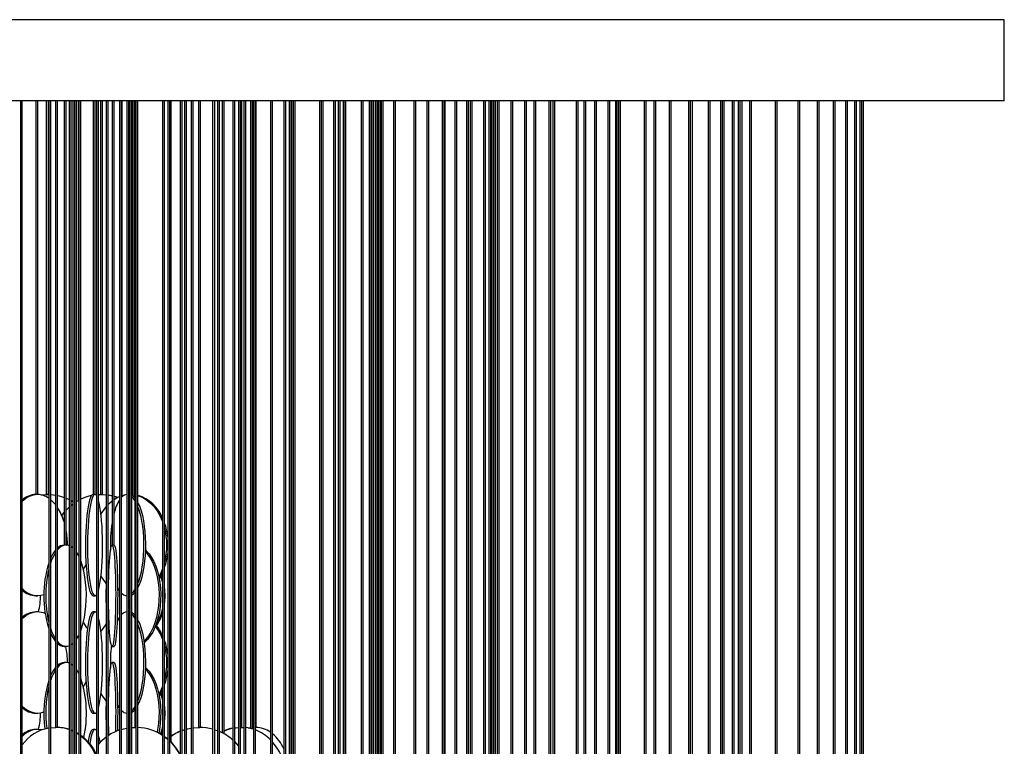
# Model space of a CAD drawing. Header units: millimetres. Extents: x 495 to 2657, y 518 to 2595.
# Tile 91 of 91: x 2414 to 2657, y 2415 to 2595. Entities that reach past the tile are written whole.
import ezdxf

# ---------------------------------------------------------------- set-up
doc = ezdxf.new("R2010")
doc.units = ezdxf.units.MM

msp = doc.modelspace()

# ---------------------------------------------------------------- linework, layer by layer
at = {"color": 7, "linetype": 'Continuous', "lineweight": 25}
for p, q in [((2656.8, 2594.8), (2406.8, 2594.8)), ((2656.8, 2574.8), (2656.8, 2594.8)), ((2656.8, 2574.8), (2406.8, 2574.8)), ((2413.94, 2120.05), (2413.94, 2574.8)), ((2414.32, 2292.55), (2414.32, 2574.8)), ((2417.64, 2574.8), (2417.64, 2477.55)), ((2418.14, 2477.55), (2418.14, 2574.8)), ((2420.27, 2574.8), (2420.27, 2477.55)), ((2420.77, 2477.55), (2420.77, 2574.8)), ((2420.85, 2574.8), (2420.85, 2247.55)), ((2421.35, 2247.55), (2421.35, 2574.8)), ((2422.51, 2574.8), (2422.51, 2420.05)), ((2423.01, 2420.05), (2423.01, 2574.8)), ((2424.66, 2574.8), (2424.66, 2465.05)), ((2425.16, 2465.05), (2425.16, 2574.8)), ((2425.88, 2574.8), (2425.88, 2362.55)), ((2426.38, 2362.55), (2426.38, 2574.8)), ((2426.79, 2574.8), (2426.79, 2190.05)), ((2427.2, 2574.8), (2427.2, 2132.55)), ((2427.7, 2132.55), (2427.7, 2574.8)), ((2428.14, 2574.8), (2428.14, 2476.06)), ((2428.26, 2574.8), (2428.26, 2305.05)), ((2428.76, 2305.05), (2428.76, 2574.8)), ((2431.8, 2574.8), (2431.8, 2477.55)), ((2432.3, 2477.55), (2432.3, 2574.8)), ((2432.66, 2574.8), (2432.66, 2413.25)), ((2433.16, 2411.96), (2433.16, 2574.8)), ((2433.66, 2574.8), (2433.66, 2477.55)), ((2434.16, 2477.55), (2434.16, 2574.8)), ((2435.03, 2574.8), (2435.03, 2235.05)), ((2435.53, 2235.05), (2435.53, 2574.8)), ((2436.51, 2574.8), (2436.51, 2465.05)), ((2437.01, 2465.05), (2437.01, 2574.8)), ((2438.37, 2574.8), (2438.37, 2350.05)), ((2438.87, 2350.05), (2438.87, 2574.8)), ((2438.97, 2477.26), (2438.97, 2574.8)), ((2440.16, 2574.8), (2440.16, 2177.55)), ((2440.66, 2177.55), (2440.66, 2574.8)), ((2440.67, 2477.55), (2440.67, 2574.8)), ((2440.85, 2574.8), (2440.85, 2477.55)), ((2440.87, 2574.8), (2440.87, 2120.05)), ((2441.37, 2120.05), (2441.37, 2574.8)), ((2441.49, 2574.8), (2441.49, 2477.29)), ((2441.99, 2476.87), (2441.99, 2574.8)), ((2442.1, 2574.8), (2442.1, 2420.05)), ((2442.4, 2574.8), (2442.4, 2292.55)), ((2442.9, 2292.55), (2442.9, 2574.8)), ((2448.97, 2574.8), (2448.97, 2247.55)), ((2449.47, 2247.55), (2449.47, 2574.8)), ((2450.26, 2574.8), (2450.26, 2362.55)), ((2450.76, 2362.55), (2450.76, 2574.8)), ((2451.08, 2416.43), (2451.08, 2574.8)), ((2453.35, 2574.8), (2453.35, 2190.05)), ((2453.85, 2190.05), (2453.85, 2574.8)), ((2454.4, 2574.8), (2454.4, 2132.55)), ((2454.9, 2132.55), (2454.9, 2574.8)), ((2456.06, 2574.8), (2456.06, 2305.05)), ((2456.56, 2305.05), (2456.56, 2574.8)), ((2457.85, 2574.8), (2457.85, 2420.05)), ((2458.35, 2420.05), (2458.35, 2574.8)), ((2461.34, 2574.8), (2461.34, 2350.05)), ((2461.84, 2350.05), (2461.84, 2574.8)), ((2462.55, 2574.8), (2462.55, 2235.05)), ((2463.05, 2235.05), (2463.05, 2574.8)), ((2463.72, 2574.8), (2463.72, 2418.69)), ((2464.22, 2418.42), (2464.22, 2574.8)), ((2466.29, 2574.8), (2466.29, 2177.55)), ((2466.79, 2177.55), (2466.79, 2574.8)), ((2467.73, 2574.8), (2467.73, 2120.05)), ((2468.23, 2120.05), (2468.23, 2574.8)), ((2468.53, 2420.05), (2468.53, 2574.8)), ((2469.05, 2574.8), (2469.05, 2292.55)), ((2469.55, 2292.55), (2469.55, 2574.8)), ((2470.67, 2574.8), (2470.67, 2419.78)), ((2471.17, 2419.65), (2471.17, 2574.8)), ((2471.4, 2574.8), (2471.4, 2362.55)), ((2471.9, 2362.55), (2471.9, 2574.8)), ((2472.05, 2420.05), (2472.05, 2574.8)), ((2475.64, 2574.8), (2475.64, 2247.55)), ((2476.14, 2247.55), (2476.14, 2574.8)), ((2478.91, 2574.8), (2478.91, 2190.05)), ((2479.41, 2190.05), (2479.41, 2574.8)), ((2480.25, 2574.8), (2480.25, 2358.77)), ((2480.75, 2358.2), (2480.75, 2574.8)), ((2480.81, 2574.8), (2480.81, 2132.55)), ((2481.31, 2132.55), (2481.31, 2574.8)), ((2481.7, 2305.05), (2481.7, 2574.8)), ((2487.72, 2574.8), (2487.72, 2362.55)), ((2488.15, 2574.8), (2488.15, 2237.28)), ((2488.65, 2235.05), (2488.65, 2574.8)), ((2491.14, 2574.8), (2491.14, 2177.55)), ((2491.64, 2177.55), (2491.64, 2574.8)), ((2492.33, 2574.8), (2492.33, 2292.55)), ((2492.83, 2292.55), (2492.83, 2574.8)), ((2493.58, 2574.8), (2493.58, 2120.05)), ((2494.08, 2120.05), (2494.08, 2574.8)), ((2494.19, 2360.9), (2494.19, 2574.8)), ((2498.03, 2574.8), (2498.03, 2362.55)), ((2498.53, 2362.55), (2498.53, 2574.8)), ((2499.96, 2574.8), (2499.96, 2247.55)), ((2500.46, 2247.55), (2500.46, 2574.8)), ((2500.67, 2574.8), (2500.67, 2362.32)), ((2501.17, 2362.2), (2501.17, 2574.8)), ((2501.55, 2574.8), (2501.55, 2362.55)), ((2502.05, 2362.55), (2502.05, 2574.8)), ((2502.31, 2574.8), (2502.31, 2305.05)), ((2502.81, 2305.05), (2502.81, 2574.8)), ((2502.93, 2574.8), (2502.93, 2190.05)), ((2503.43, 2190.05), (2503.43, 2574.8)), ((2506, 2574.8), (2506, 2132.55)), ((2506.5, 2132.55), (2506.5, 2574.8)), ((2510.98, 2574.8), (2510.98, 2241.38)), ((2510.99, 2574.8), (2510.99, 2292.55)), ((2511.48, 2240.43), (2511.48, 2574.8)), ((2511.49, 2292.55), (2511.49, 2574.8)), ((2514.2, 2574.8), (2514.2, 2177.55)), ((2514.7, 2177.55), (2514.7, 2574.8)), ((2518.01, 2574.8), (2518.01, 2120.05)), ((2518.51, 2120.05), (2518.51, 2574.8)), ((2518.76, 2305.05), (2518.76, 2574.8)), ((2521.1, 2574.8), (2521.1, 2247.55)), ((2521.6, 2247.55), (2521.6, 2574.8)), ((2524.01, 2574.8), (2524.01, 2292.55)), ((2524.51, 2292.55), (2524.51, 2574.8)), ((2524.89, 2574.8), (2524.89, 2190.05)), ((2525.39, 2190.05), (2525.39, 2574.8)), ((2528.18, 2574.8), (2528.18, 2305.05)), ((2528.68, 2305.05), (2528.68, 2574.8)), ((2529.56, 2574.8), (2529.56, 2132.55)), ((2530.06, 2132.55), (2530.06, 2574.8)), ((2530.25, 2574.8), (2530.25, 2243.56)), ((2530.75, 2242.97), (2530.75, 2574.8)), ((2531.21, 2292.55), (2531.21, 2574.8)), ((2531.55, 2574.8), (2531.55, 2305.05)), ((2532.05, 2305.05), (2532.05, 2574.8)), ((2534.96, 2574.8), (2534.96, 2177.55)), ((2535.46, 2177.55), (2535.46, 2574.8)), ((2538.34, 2574.8), (2538.34, 2247.55)), ((2538.84, 2247.55), (2538.84, 2574.8)), ((2540.6, 2574.8), (2540.6, 2120.05)), ((2541.1, 2120.05), (2541.1, 2574.8)), ((2544.34, 2574.8), (2544.34, 2190.05)), ((2544.84, 2190.05), (2544.84, 2574.8)), ((2545.3, 2574.8), (2545.3, 2245.17)), ((2545.8, 2244.74), (2545.8, 2574.8)), ((2551.09, 2574.8), (2551.09, 2247.55)), ((2551.1, 2574.8), (2551.1, 2132.55)), ((2551.6, 2132.55), (2551.6, 2574.8)), ((2552.98, 2574.8), (2552.98, 2177.55)), ((2553.48, 2177.55), (2553.48, 2574.8)), ((2555.64, 2574.8), (2555.64, 2246.44)), ((2556.14, 2246.13), (2556.14, 2574.8)), ((2558.91, 2574.8), (2558.91, 2247.55)), ((2559.41, 2247.55), (2559.41, 2574.8)), ((2560.84, 2574.8), (2560.84, 2190.05)), ((2561, 2574.8), (2561, 2120.05)), ((2561.5, 2120.05), (2561.5, 2574.8)), ((2561.55, 2574.8), (2561.55, 2247.55)), ((2562.05, 2247.55), (2562.05, 2574.8)), ((2567.88, 2574.8), (2567.88, 2177.55)), ((2568.38, 2177.55), (2568.38, 2574.8)), ((2570.26, 2574.8), (2570.26, 2132.55)), ((2570.76, 2132.55), (2570.76, 2574.8)), ((2574.06, 2574.8), (2574.06, 2190.05)), ((2574.56, 2190.05), (2574.56, 2574.8)), ((2578.86, 2574.8), (2578.86, 2122.14)), ((2579.36, 2120.05), (2579.36, 2574.8)), ((2579.85, 2185.48), (2579.85, 2574.8)), ((2583.71, 2574.8), (2583.71, 2190.05)), ((2584.21, 2190.05), (2584.21, 2574.8)), ((2586.74, 2574.8), (2586.74, 2132.55)), ((2587.24, 2132.55), (2587.24, 2574.8)), ((2587.63, 2188.91), (2587.63, 2574.8)), ((2589.58, 2574.8), (2589.58, 2190.05)), ((2590.08, 2190.05), (2590.08, 2574.8)), ((2591.06, 2574.8), (2591.06, 2189.97)), ((2591.56, 2189.88), (2591.56, 2574.8)), ((2592.05, 2190.05), (2592.05, 2574.8)), ((2593.89, 2574.8), (2593.89, 2128.78)), ((2594.39, 2128.04), (2594.39, 2574.8)), ((2600.26, 2574.8), (2600.26, 2132.55)), ((2600.76, 2132.55), (2600.76, 2574.8)), ((2605.84, 2574.8), (2605.84, 2130.87)), ((2606.34, 2130.5), (2606.34, 2574.8)), ((2610.6, 2574.8), (2610.6, 2132.55)), ((2611.1, 2132.55), (2611.1, 2574.8)), ((2614.52, 2574.8), (2614.52, 2131.9)), ((2615.02, 2131.7), (2615.02, 2574.8)), ((2617.59, 2574.8), (2617.59, 2132.55)), ((2618.09, 2132.55), (2618.09, 2574.8)), ((2619.79, 2574.8), (2619.79, 2132.39)), ((2620.29, 2132.29), (2620.29, 2574.8)), ((2621.11, 2574.8), (2621.11, 2132.55)), ((2621.61, 2132.55), (2621.61, 2574.8)), ((2622.05, 2132.53), (2622.05, 2574.8)), ((2418.09, 2477.55), (2417.64, 2477.55)), ((2418.14, 2477.55), (2418.09, 2477.55)), ((2420.77, 2477.55), (2420.27, 2477.55)), ((2420.58, 2477.55), (2420.85, 2477.55)), ((2432.3, 2477.55), (2431.8, 2477.55)), ((2432.5, 2477.47), (2432.66, 2477.49)), ((2433.16, 2477.53), (2433.85, 2477.55)), ((2434.16, 2477.55), (2433.66, 2477.55)), ((2433.85, 2477.55), (2435.03, 2477.49)), ((2433.98, 2477.55), (2435.03, 2477.5)), ((2435.53, 2477.44), (2436.51, 2477.27)), ((2435.53, 2477.43), (2436.51, 2477.24)), ((2438.87, 2477.23), (2439.58, 2477.41)), ((2440.67, 2477.55), (2440.66, 2477.55)), ((2440.66, 2477.55), (2440.87, 2477.53)), ((2440.74, 2477.55), (2440.92, 2477.55)), ((2440.87, 2477.55), (2440.85, 2477.55)), ((2441.37, 2477.55), (2441.49, 2477.54)), ((2441.37, 2477.53), (2441.49, 2477.52)), ((2441.99, 2477.51), (2442.1, 2477.5)), ((2425.16, 2476.63), (2425.88, 2476.31)), ((2426.38, 2476.05), (2426.79, 2475.81)), ((2426.38, 2474.86), (2426.79, 2475.18)), ((2427.7, 2475.8), (2428.26, 2476.12)), ((2437.01, 2477.15), (2437.93, 2476.86)), ((2437.01, 2477.11), (2437.88, 2476.83)), ((2424.08, 2472.37), (2424.66, 2473.13)), ((2425.16, 2473.71), (2425.88, 2474.43)), ((2425.14, 2465.05), (2424.66, 2465.05)), ((2425.16, 2465.05), (2425.14, 2465.05)), ((2426.79, 2464.35), (2426.38, 2464.66)), ((2437.01, 2465.05), (2436.51, 2465.05)), ((2435.53, 2457.69), (2435.73, 2458.44)), ((2417.69, 2452.55), (2418.09, 2452.55)), ((2431.8, 2452.55), (2432.29, 2452.55)), ((2440.87, 2452.72), (2440.66, 2452.63)), ((2440.87, 2452.56), (2440.66, 2452.55)), ((2440.66, 2452.55), (2440.66, 2452.55)), ((2418.09, 2448.55), (2417.69, 2448.55)), ((2432.29, 2448.55), (2431.8, 2448.55)), ((2440.66, 2448.55), (2440.66, 2448.55)), ((2440.66, 2448.55), (2440.87, 2448.53)), ((2435.53, 2446.13), (2435.74, 2446.33)), ((2424.68, 2440.05), (2425.14, 2440.05)), ((2436.51, 2440.05), (2437, 2440.05)), ((2425.14, 2436.05), (2424.68, 2436.05)), ((2437, 2436.05), (2436.51, 2436.05)), ((2426.79, 2435.35), (2426.38, 2435.66)), ((2435.53, 2428.69), (2435.73, 2429.44)), ((2417.69, 2423.55), (2418.09, 2423.55)), ((2431.8, 2423.55), (2432.29, 2423.55)), ((2440.87, 2423.72), (2440.66, 2423.63)), ((2440.87, 2423.56), (2440.66, 2423.55)), ((2440.66, 2423.55), (2440.66, 2423.55)), ((2418.09, 2419.55), (2417.69, 2419.55)), ((2421.35, 2419.96), (2422.64, 2420.05)), ((2423.01, 2420.05), (2422.51, 2420.05)), ((2432.29, 2419.55), (2431.8, 2419.55)), ((2441.37, 2420.01), (2442.31, 2420.05)), ((2442.4, 2420.05), (2442.1, 2420.05)), ((2442.31, 2420.05), (2442.4, 2420.05)), ((2448.97, 2419.31), (2448.63, 2418.33)), ((2453.85, 2419.3), (2454.4, 2419.48)), ((2453.85, 2419.27), (2454.4, 2419.46)), ((2457.83, 2420.05), (2457.85, 2420.05)), ((2458.35, 2420.05), (2457.85, 2420.05)), ((2463.44, 2418.84), (2463.72, 2418.98)), ((2468.53, 2420.05), (2468.23, 2420.05)), ((2468.23, 2420.05), (2468.4, 2420.05)), ((2468.4, 2420.05), (2469.05, 2420.03)), ((2468.51, 2420.05), (2468.6, 2420.05)), ((2470.43, 2419.83), (2470.67, 2419.9)), ((2471.17, 2420.03), (2471.4, 2420.04)), ((2471.17, 2419.99), (2471.4, 2420.02)), ((2472.05, 2420.05), (2471.9, 2420.05)), ((2471.9, 2420.05), (2471.99, 2420.05)), ((2427.7, 2418.65), (2428.26, 2418.29)), ((2449.47, 2417.79), (2450.23, 2417.2)), ((2449.47, 2417.73), (2450.26, 2417.11)), ((2463.56, 2418.77), (2463.72, 2418.86))]:
    msp.add_line(p, q, dxfattribs=at)
at = {"color": 7, "linetype": 'Continuous', "lineweight": 25, "flags": 128}
for points in [[(2418.99, 2477.46), (2419.02, 2477.46), (2420.47, 2477.55)], [(2419.03, 2477.45), (2419.13, 2477.46), (2420.58, 2477.55)], [(2421.35, 2477.52), (2422.02, 2477.46), (2422.51, 2477.39)], [(2423.01, 2477.3), (2423.44, 2477.2), (2424.66, 2476.83)], [(2431.8, 2477.55), (2431.58, 2477.46), (2431.36, 2477.2), (2431.15, 2476.77), (2430.95, 2476.17), (2430.76, 2475.42), (2430.58, 2474.52), (2430.43, 2473.49), (2430.29, 2472.34), (2430.17, 2471.08), (2430.08, 2469.75), (2430, 2468.34), (2429.96, 2466.89), (2429.94, 2465.42), (2429.95, 2463.94), (2429.98, 2462.47), (2430.04, 2461.05), (2430.12, 2459.67), (2430.23, 2458.38), (2430.35, 2457.17), (2430.5, 2456.08), (2430.67, 2455.11), (2430.85, 2454.29), (2431.05, 2453.61), (2431.26, 2453.09), (2431.47, 2452.75), (2431.69, 2452.57), (2431.8, 2452.55)], [(2432.29, 2477.55), (2432.07, 2477.46), (2431.86, 2477.2), (2431.65, 2476.77), (2431.44, 2476.17), (2431.25, 2475.42), (2431.08, 2474.52), (2430.92, 2473.49), (2430.78, 2472.34), (2430.66, 2471.08), (2430.57, 2469.75), (2430.5, 2468.34), (2430.45, 2466.89), (2430.43, 2465.42), (2430.44, 2463.94), (2430.47, 2462.47), (2430.53, 2461.05), (2430.61, 2459.67), (2430.72, 2458.38), (2430.85, 2457.17), (2431, 2456.08), (2431.16, 2455.11), (2431.35, 2454.29), (2431.54, 2453.61), (2431.75, 2453.09), (2431.96, 2452.75), (2432.18, 2452.57), (2432.4, 2452.57), (2432.62, 2452.75), (2432.66, 2452.8)], [(2432.66, 2477.3), (2432.51, 2477.46), (2432.29, 2477.55)], [(2440.66, 2477.47), (2440.67, 2477.46), (2440.87, 2477.37)], [(2441.99, 2477.46), (2442, 2477.46), (2442.1, 2477.44)], [(2433.16, 2454), (2433.24, 2454.29), (2433.42, 2455.11), (2433.59, 2456.08), (2433.74, 2457.17), (2433.86, 2458.38), (2433.97, 2459.67), (2434.05, 2461.05), (2434.11, 2462.47), (2434.14, 2463.94), (2434.15, 2465.42), (2434.13, 2466.89), (2434.09, 2468.34), (2434.02, 2469.75), (2433.92, 2471.08), (2433.8, 2472.34), (2433.66, 2473.49), (2433.51, 2474.52), (2433.33, 2475.42), (2433.16, 2476.09)], [(2435.53, 2475.13), (2435.83, 2475.42), (2436.51, 2475.98)], [(2437.01, 2476.33), (2437.75, 2476.77), (2438.37, 2477.05)], [(2442.9, 2477.25), (2443.07, 2477.2), (2444.1, 2476.77), (2445.09, 2476.17), (2446.02, 2475.42), (2446.88, 2474.52), (2447.65, 2473.49), (2448.33, 2472.34), (2448.91, 2471.08), (2448.97, 2470.93)], [(2442.9, 2475.5), (2442.95, 2475.42), (2443.33, 2474.52), (2443.68, 2473.49), (2443.99, 2472.34), (2444.25, 2471.08), (2444.46, 2469.75), (2444.61, 2468.34), (2444.71, 2466.89), (2444.75, 2465.42), (2444.74, 2463.94), (2444.67, 2462.47), (2444.54, 2461.05), (2444.36, 2459.67), (2444.12, 2458.38), (2443.84, 2457.17), (2443.51, 2456.08), (2443.14, 2455.11), (2442.9, 2454.59)], [(2442.9, 2474.4), (2443.21, 2473.49), (2443.51, 2472.34), (2443.77, 2471.08), (2443.98, 2469.75), (2444.14, 2468.34), (2444.24, 2466.89), (2444.28, 2465.42), (2444.27, 2463.94), (2444.2, 2462.47), (2444.07, 2461.05), (2443.89, 2459.67), (2443.65, 2458.38), (2443.37, 2457.17), (2443.04, 2456.08), (2442.9, 2455.69)], [(2425.88, 2464.91), (2425.73, 2464.96), (2425.14, 2465.05)], [(2428.26, 2462.33), (2427.94, 2462.92), (2427.7, 2463.3)], [(2436.51, 2465.05), (2436.61, 2464.96), (2436.71, 2464.7), (2436.81, 2464.27), (2436.91, 2463.67), (2437, 2462.92), (2437.08, 2462.02), (2437.16, 2460.99), (2437.22, 2459.84), (2437.28, 2458.58), (2437.32, 2457.25), (2437.36, 2455.84), (2437.38, 2454.39), (2437.39, 2452.92), (2437.38, 2451.44), (2437.37, 2449.97), (2437.34, 2448.55), (2437.3, 2447.17), (2437.25, 2445.88), (2437.19, 2444.67), (2437.12, 2443.58), (2437.04, 2442.61), (2436.95, 2441.79), (2436.86, 2441.11), (2436.76, 2440.59), (2436.66, 2440.25), (2436.56, 2440.07), (2436.45, 2440.07), (2436.35, 2440.25), (2436.25, 2440.59), (2436.15, 2441.11), (2436.06, 2441.79), (2435.97, 2442.61), (2435.89, 2443.58), (2435.82, 2444.67), (2435.76, 2445.88), (2435.71, 2447.17), (2435.67, 2448.55), (2435.64, 2449.97), (2435.63, 2451.44), (2435.63, 2452.92), (2435.63, 2454.39), (2435.66, 2455.84), (2435.69, 2457.25), (2435.73, 2458.58), (2435.79, 2459.84), (2435.86, 2460.99), (2435.93, 2462.02), (2436.01, 2462.92), (2436.1, 2463.67), (2436.2, 2464.27), (2436.3, 2464.7), (2436.4, 2464.96), (2436.51, 2465.05)], [(2437, 2465.05), (2437.11, 2464.96), (2437.21, 2464.7), (2437.31, 2464.27), (2437.41, 2463.67), (2437.5, 2462.92), (2437.58, 2462.02), (2437.66, 2460.99), (2437.72, 2459.84), (2437.78, 2458.58), (2437.82, 2457.25), (2437.86, 2455.84), (2437.88, 2454.39), (2437.89, 2452.92), (2437.88, 2451.44), (2437.87, 2449.97), (2437.84, 2448.55), (2437.8, 2447.17), (2437.75, 2445.88), (2437.69, 2444.67), (2437.62, 2443.58), (2437.54, 2442.61), (2437.45, 2441.79), (2437.36, 2441.11), (2437.26, 2440.59), (2437.16, 2440.25), (2437.06, 2440.07), (2437, 2440.05)], [(2444.72, 2463.47), (2445.2, 2462.92), (2445.82, 2462.02), (2446.38, 2460.99), (2446.87, 2459.84), (2447.28, 2458.58), (2447.62, 2457.25), (2447.87, 2455.84), (2448.03, 2454.39), (2448.1, 2452.92), (2448.08, 2451.44), (2447.96, 2449.97), (2447.76, 2448.55), (2447.46, 2447.17), (2447.09, 2445.88), (2446.63, 2444.67), (2446.11, 2443.58), (2445.52, 2442.61), (2444.87, 2441.79), (2444.38, 2441.29)], [(2444.74, 2463.87), (2444.95, 2463.67), (2445.63, 2462.92), (2446.24, 2462.02), (2446.8, 2460.99), (2447.29, 2459.84), (2447.71, 2458.58), (2448.04, 2457.25), (2448.29, 2455.84), (2448.45, 2454.39), (2448.52, 2452.92), (2448.5, 2451.44), (2448.39, 2449.97), (2448.18, 2448.55), (2447.89, 2447.17), (2447.51, 2445.88), (2447.06, 2444.67), (2446.53, 2443.58), (2445.94, 2442.61), (2445.3, 2441.79), (2444.6, 2441.11), (2444.43, 2440.97)], [(2428.76, 2443.9), (2429.03, 2444.67), (2429.38, 2445.88), (2429.67, 2447.17), (2429.89, 2448.55), (2430.05, 2449.97), (2430.13, 2451.44), (2430.15, 2452.92), (2430.1, 2454.39), (2429.98, 2455.84), (2429.79, 2457.25), (2429.53, 2458.58), (2429.21, 2459.84), (2428.84, 2460.99), (2428.76, 2461.2)], [(2429.41, 2459.08), (2429.85, 2459.84), (2430.08, 2460.2)], [(2448.97, 2459.17), (2448.63, 2458.38), (2448.05, 2457.24)], [(2448.97, 2458.36), (2448.35, 2457.17), (2448.13, 2456.82)], [(2448.5, 2457.44), (2448.57, 2457.25), (2448.97, 2455.86)], [(2448.65, 2457.71), (2448.82, 2457.25), (2448.97, 2456.79)], [(2438.37, 2453.85), (2438.1, 2454.29), (2437.87, 2454.73)], [(2431.8, 2448.55), (2431.58, 2448.46), (2431.36, 2448.2), (2431.15, 2447.77), (2430.95, 2447.17), (2430.76, 2446.42), (2430.58, 2445.52), (2430.43, 2444.49), (2430.29, 2443.34), (2430.17, 2442.08), (2430.08, 2440.75), (2430, 2439.34), (2429.96, 2437.89), (2429.94, 2436.42), (2429.95, 2434.94), (2429.98, 2433.47), (2430.04, 2432.05), (2430.12, 2430.67), (2430.23, 2429.38), (2430.35, 2428.17), (2430.5, 2427.08), (2430.67, 2426.11), (2430.85, 2425.29), (2431.05, 2424.61), (2431.26, 2424.09), (2431.47, 2423.75), (2431.69, 2423.57), (2431.8, 2423.55)], [(2432.29, 2448.55), (2432.07, 2448.46), (2431.86, 2448.2), (2431.65, 2447.77), (2431.44, 2447.17), (2431.25, 2446.42), (2431.08, 2445.52), (2430.92, 2444.49), (2430.78, 2443.34), (2430.66, 2442.08), (2430.57, 2440.75), (2430.5, 2439.34), (2430.45, 2437.89), (2430.43, 2436.42), (2430.44, 2434.94), (2430.47, 2433.47), (2430.53, 2432.05), (2430.61, 2430.67), (2430.72, 2429.38), (2430.85, 2428.17), (2431, 2427.08), (2431.16, 2426.11), (2431.35, 2425.29), (2431.54, 2424.61), (2431.75, 2424.09), (2431.96, 2423.75), (2432.18, 2423.57), (2432.4, 2423.57), (2432.62, 2423.75), (2432.66, 2423.8)], [(2432.66, 2448.3), (2432.51, 2448.46), (2432.29, 2448.55)], [(2440.66, 2448.47), (2440.67, 2448.46), (2440.87, 2448.37)], [(2433.16, 2425), (2433.24, 2425.29), (2433.42, 2426.11), (2433.59, 2427.08), (2433.74, 2428.17), (2433.86, 2429.38), (2433.97, 2430.67), (2434.05, 2432.05), (2434.11, 2433.47), (2434.14, 2434.94), (2434.15, 2436.42), (2434.13, 2437.89), (2434.09, 2439.34), (2434.02, 2440.75), (2433.92, 2442.08), (2433.8, 2443.34), (2433.66, 2444.49), (2433.51, 2445.52), (2433.33, 2446.42), (2433.16, 2447.09)], [(2435.73, 2446.65), (2435.59, 2447.17), (2435.53, 2447.4)], [(2442.9, 2446.5), (2442.95, 2446.42), (2443.33, 2445.52), (2443.68, 2444.49), (2443.99, 2443.34), (2444.25, 2442.08), (2444.46, 2440.75), (2444.61, 2439.34), (2444.71, 2437.89), (2444.75, 2436.42), (2444.74, 2434.94), (2444.67, 2433.47), (2444.54, 2432.05), (2444.36, 2430.67), (2444.12, 2429.38), (2443.84, 2428.17), (2443.51, 2427.08), (2443.14, 2426.11), (2442.9, 2425.59)], [(2442.9, 2445.4), (2443.21, 2444.49), (2443.51, 2443.34), (2443.77, 2442.08), (2443.98, 2440.75), (2444.14, 2439.34), (2444.24, 2437.89), (2444.28, 2436.42), (2444.27, 2434.94), (2444.2, 2433.47), (2444.07, 2432.05), (2443.89, 2430.67), (2443.65, 2429.38), (2443.37, 2428.17), (2443.04, 2427.08), (2442.9, 2426.69)], [(2427.7, 2441.8), (2428.18, 2442.61), (2428.26, 2442.76)], [(2426.38, 2440.44), (2426.6, 2440.59), (2426.79, 2440.74)], [(2425.88, 2435.91), (2425.73, 2435.96), (2425.14, 2436.05)], [(2435.71, 2418.11), (2435.71, 2418.17), (2435.67, 2419.55), (2435.64, 2420.97), (2435.63, 2422.44), (2435.63, 2423.92), (2435.63, 2425.39), (2435.66, 2426.84), (2435.69, 2428.25), (2435.73, 2429.58), (2435.79, 2430.84), (2435.86, 2431.99), (2435.93, 2433.02), (2436.01, 2433.92), (2436.1, 2434.67), (2436.2, 2435.27), (2436.3, 2435.7), (2436.4, 2435.96), (2436.51, 2436.05)], [(2436.51, 2436.05), (2436.61, 2435.96), (2436.71, 2435.7), (2436.81, 2435.27), (2436.91, 2434.67), (2437, 2433.92), (2437.08, 2433.02), (2437.16, 2431.99), (2437.22, 2430.84), (2437.28, 2429.58), (2437.32, 2428.25), (2437.36, 2426.84), (2437.38, 2425.39), (2437.39, 2423.92), (2437.38, 2422.44), (2437.37, 2420.97), (2437.34, 2419.55), (2437.33, 2418.98)], [(2437, 2436.05), (2437.11, 2435.96), (2437.21, 2435.7), (2437.31, 2435.27), (2437.41, 2434.67), (2437.5, 2433.92), (2437.58, 2433.02), (2437.66, 2431.99), (2437.72, 2430.84), (2437.78, 2429.58), (2437.82, 2428.25), (2437.86, 2426.84), (2437.88, 2425.39), (2437.89, 2423.92), (2437.88, 2422.44), (2437.87, 2420.97), (2437.84, 2419.55), (2437.83, 2419.19)], [(2428.26, 2433.33), (2427.94, 2433.92), (2427.7, 2434.3)], [(2444.72, 2434.47), (2445.2, 2433.92), (2445.82, 2433.02), (2446.38, 2431.99), (2446.87, 2430.84), (2447.28, 2429.58), (2447.62, 2428.25), (2447.87, 2426.84), (2448.03, 2425.39), (2448.1, 2423.92), (2448.08, 2422.44), (2447.96, 2420.97), (2447.76, 2419.55), (2447.62, 2418.87)], [(2444.74, 2434.87), (2444.95, 2434.67), (2445.63, 2433.92), (2446.24, 2433.02), (2446.8, 2431.99), (2447.29, 2430.84), (2447.71, 2429.58), (2448.04, 2428.25), (2448.29, 2426.84), (2448.45, 2425.39), (2448.52, 2423.92), (2448.5, 2422.44), (2448.39, 2420.97), (2448.18, 2419.55), (2448.01, 2418.68)], [(2429.41, 2430.08), (2429.85, 2430.84), (2430.08, 2431.2)], [(2448.97, 2430.17), (2448.63, 2429.38), (2448.05, 2428.24)], [(2448.97, 2429.36), (2448.35, 2428.17), (2448.13, 2427.82)], [(2448.65, 2428.71), (2448.82, 2428.25), (2448.97, 2427.79)], [(2448.5, 2428.44), (2448.57, 2428.25), (2448.97, 2426.86)], [(2438.37, 2424.85), (2438.1, 2425.29), (2437.87, 2425.73)], [(2419.18, 2419.41), (2418.96, 2419.46), (2418.09, 2419.55)], [(2426.38, 2419.4), (2426.71, 2419.27), (2426.79, 2419.23)], [(2426.38, 2419.3), (2426.47, 2419.27), (2426.79, 2419.13)], [(2431.8, 2419.55), (2431.58, 2419.46), (2431.36, 2419.2), (2431.15, 2418.77), (2430.95, 2418.17), (2430.76, 2417.42), (2430.58, 2416.52), (2430.58, 2416.47)], [(2432.29, 2419.55), (2432.07, 2419.46), (2431.86, 2419.2), (2431.65, 2418.77), (2431.44, 2418.17), (2431.25, 2417.42), (2431.08, 2416.52), (2430.99, 2415.98)], [(2432.66, 2419.3), (2432.51, 2419.46), (2432.29, 2419.55)], [(2438.87, 2419.55), (2439.42, 2419.7), (2440.16, 2419.86)], [(2440.66, 2419.93), (2440.86, 2419.96), (2440.87, 2419.96)], [(2448.97, 2420.24), (2448.79, 2419.55), (2448.42, 2418.45)], [(2454.9, 2419.63), (2455.16, 2419.7), (2456.06, 2419.88)], [(2454.9, 2419.61), (2455.24, 2419.7), (2456.06, 2419.87)], [(2456.56, 2419.96), (2456.6, 2419.96), (2458.06, 2420.05)], [(2456.56, 2419.95), (2456.68, 2419.96), (2458.14, 2420.05)], [(2458.33, 2420.05), (2458.35, 2420.05), (2458.37, 2420.05)], [(2461.84, 2419.47), (2462.43, 2419.27), (2462.55, 2419.22)], [(2466.79, 2419.95), (2466.86, 2419.96), (2467.73, 2420.04)], [(2466.79, 2419.91), (2467.1, 2419.96), (2467.73, 2420.02)], [(2470.22, 2419.88), (2470.62, 2419.96), (2470.67, 2419.97)], [(2427.7, 2418.78), (2427.9, 2418.67), (2428.26, 2418.45)], [(2428.76, 2418.11), (2429.02, 2417.92), (2430.06, 2417.02), (2430.99, 2415.99), (2431.81, 2414.84), (2432.51, 2413.58), (2433.07, 2412.25), (2433.48, 2410.84), (2433.75, 2409.39), (2433.87, 2407.92), (2433.83, 2406.44), (2433.64, 2404.97), (2433.29, 2403.55), (2432.8, 2402.17), (2432.17, 2400.88), (2431.42, 2399.67), (2430.54, 2398.58), (2429.55, 2397.61), (2428.76, 2396.99)], [(2428.76, 2417.93), (2428.78, 2417.92), (2429.82, 2417.02), (2430.75, 2415.99), (2431.57, 2414.84), (2432.27, 2413.58), (2432.83, 2412.25), (2433.25, 2410.84), (2433.51, 2409.39), (2433.63, 2407.92), (2433.59, 2406.44), (2433.4, 2404.97), (2433.06, 2403.55), (2432.57, 2402.17), (2431.94, 2400.88), (2431.18, 2399.67), (2430.3, 2398.58), (2429.31, 2397.61), (2428.76, 2397.16)], [(2435.62, 2418.05), (2435.59, 2418.17), (2435.53, 2418.4)], [(2466.79, 2416.46), (2467.24, 2415.99), (2467.73, 2415.41)]]:
    msp.add_lwpolyline(points, dxfattribs=at)
at = {"color": 7, "linetype": 'Continuous', "lineweight": 25}
for centre, radius, start, end in [((2418.34, 2472.07), 5.49, 92.6399, 137.0839), ((2417.82, 2472.39), 5.16, 91.5436, 132.7679), ((2417.99, 2472.58), 4.97, 54.7844, 88.8441), ((2440.32, 2475.65), 1.91, 94.9443, 139.5656), ((2439.97, 2474.94), 2.79, 40.1812, 60.034), ((2440.04, 2468.16), 9.62, 21.7843, 72.6691), ((2416.19, 2470.12), 8.02, 38.0376, 49.9376), ((2433.87, 2465.81), 11.74, 102.0441, 115.8281), ((2447.81, 2470.44), 11.09, 148.3808, 166.9791), ((2438.22, 2473.75), 4.53, 31.0737, 46.0722), ((2411.2, 2466.79), 14.04, 16.4677, 32.7073), ((2443.81, 2467.06), 11.56, 139.3702, 150.4152), ((2471.88, 2465.08), 35.79, 171.2014, 182.1797), ((2434.41, 2465.21), 15.96, 6.8085, 19.3432), ((2404.88, 2465.07), 20.6, 359.8599, 10.0946), ((2433.24, 2465.05), 16.8, 344.9836, 15.0164), ((2429.1, 2458.53), 8.45, 141.2827, 156.4894), ((2432.19, 2457.12), 11.43, 147.907, 161.4841), ((2425.37, 2462.12), 2.94, 94.5832, 143.5299), ((2424.79, 2462.49), 2.56, 92.334, 133.977), ((2434.42, 2464.88), 15.95, 340.6532, 353.1952), ((2446.97, 2452.55), 27.34, 162.8108, 197.1892), ((2448.83, 2452.55), 28.72, 166.9307, 193.0693), ((2443.98, 2463.16), 11.77, 209.6826, 220.532), ((2418.09, 2457.6), 5.01, 221.216, 288.308), ((2417.82, 2457.69), 5.15, 227.1771, 268.5114), ((2458.56, 2452.55), 23.61, 175.201, 184.799), ((2440.33, 2454.47), 1.93, 220.6267, 264.8635), ((2438.49, 2456.13), 4.19, 313.3167, 329.5374), ((2440.11, 2454.99), 2.58, 299.1576, 320.6272), ((2435.12, 2452.55), 14.48, 352.075, 7.925), ((2403.17, 2452.53), 15.67, 345.2685, 0.4914), ((2418.34, 2443.07), 5.49, 92.6399, 137.0839), ((2417.82, 2443.39), 5.16, 91.5436, 132.7679), ((2418.05, 2443.88), 4.67, 65.4673, 89.5588), ((2440.32, 2446.65), 1.91, 94.9443, 139.5656), ((2439.97, 2445.94), 2.79, 40.1812, 60.034), ((2435.85, 2452.3), 13.47, 328.8102, 346.8576), ((2436.3, 2452.21), 13.25, 327.7938, 342.8783), ((2440.58, 2451.9), 12.62, 207.7638, 216.346), ((2444.83, 2443.04), 7.71, 146.9219, 156.4108), ((2438.22, 2444.75), 4.53, 31.0737, 46.0722), ((2432.19, 2447.98), 11.43, 198.5134, 212.0955), ((2443.81, 2438.06), 11.56, 139.3702, 150.4152), ((2436.83, 2437.27), 13, 20.9637, 36.9117), ((2437.67, 2437.57), 12.42, 24.5431, 38.916), ((2429.09, 2446.56), 8.44, 203.5021, 218.7257), ((2425.19, 2442.75), 2.66, 214.8977, 285.1029), ((2434.41, 2436.21), 15.96, 6.8085, 19.3432), ((2424.79, 2442.62), 2.57, 226.1454, 267.5436), ((2404.96, 2436.07), 20.52, 359.8491, 11.1699), ((2472.9, 2436.06), 36.82, 173.3384, 182.0854), ((2433.24, 2436.05), 16.8, 344.9836, 15.0164), ((2425.37, 2433.12), 2.94, 94.5832, 143.5299), ((2424.79, 2433.49), 2.56, 92.334, 133.977), ((2429.1, 2429.53), 8.45, 141.2827, 156.4894), ((2432.19, 2428.12), 11.43, 147.907, 161.4841), ((2434.42, 2435.88), 15.95, 340.6532, 353.1952), ((2447.44, 2423.52), 27.8, 163.0434, 187.9851), ((2402.75, 2423.47), 27.43, 347.4377, 18.5504), ((2449.24, 2423.53), 29.12, 167.0686, 187.3979), ((2443.98, 2434.16), 11.77, 209.6826, 220.532), ((2418.09, 2428.6), 5.01, 221.216, 288.308), ((2417.82, 2428.69), 5.15, 227.1771, 268.5114), ((2458.56, 2423.55), 23.61, 175.201, 184.799), ((2440.33, 2425.47), 1.93, 220.6267, 264.8635), ((2438.49, 2427.13), 4.19, 313.3167, 329.5374), ((2440.11, 2425.99), 2.58, 299.1576, 320.6272), ((2435.12, 2423.55), 14.48, 352.075, 7.925), ((2403.17, 2423.53), 15.67, 345.2685, 0.4914), ((2422.95, 2409.38), 10.71, 101.3014, 143.7061), ((2418.34, 2414.07), 5.49, 92.6399, 137.0839), ((2417.82, 2414.39), 5.16, 91.5436, 132.7679), ((2422.63, 2410.26), 9.79, 70.6089, 89.9388), ((2422.87, 2410.27), 9.78, 72.0639, 89.9458), ((2442.34, 2407.8), 12.26, 108.9169, 123.7324), ((2442.39, 2407.83), 12.21, 57.3848, 87.5796), ((2442.31, 2407.83), 12.22, 56.9273, 87.1916), ((2458.1, 2407.77), 12.28, 112.7487, 124.8514), ((2458.18, 2407.77), 12.29, 113.1668, 125.3195), ((2458.14, 2407.87), 12.17, 74.7591, 89.9957), ((2458.08, 2407.75), 12.31, 47.8381, 66.2374), ((2468.23, 2410.06), 10, 101.197, 113.636), ((2468.48, 2410.02), 10.03, 102.6107, 115.1094), ((2468.38, 2410.23), 9.82, 72.1212, 83.1424), ((2467.99, 2409.33), 10.8, 44.8928, 68.8078), ((2471.89, 2413.71), 6.34, 53.7725, 89.1659), ((2416.03, 2413.53), 17.73, 9.0783, 14.908), ((2442.42, 2407.68), 12.4, 126.572, 138.3108), ((2442.22, 2407.62), 12.49, 27.0257, 46.8682), ((2442.14, 2407.62), 12.49, 26.1865, 46.3459), ((2468.87, 2410.11), 11.06, 24.8076, 48.8757), ((2466.43, 2407.92), 12.91, 14.8251, 41.1937)]:
    msp.add_arc(centre, radius, start, end, dxfattribs=at)

doc.saveas('drawing.dxf')
